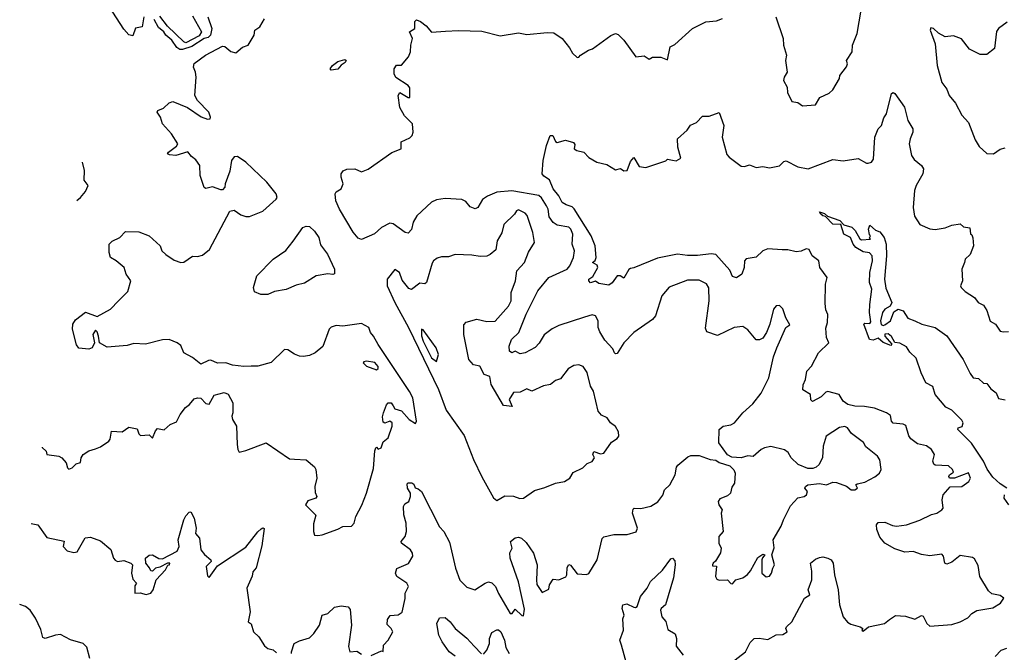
# Model space of a CAD drawing. Extents: x 1995161 to 2088924, y 769148 to 906007.
# Tile 19 of 256: x 1999212 to 2005099, y 797412 to 801198. Entities that reach past the tile are written whole.
import ezdxf

# ---------------------------------------------------------------- set-up
doc = ezdxf.new("R2010")
doc.units = 0

msp = doc.modelspace()

# ---------------------------------------------------------------- linework, layer by layer
at = {"layer": '0CON20XD'}
for points in [[(1999954.2, 801215), (1999943.9, 801156.1), (1999905, 801147.5), (1999887.5, 801102.5), (1999865, 801107.1), (1999835, 801141.5), (1999725, 801310.8)], [(2003733.8, 801215), (2003777.5, 801085), (2003778.6, 801045), (2003796.9, 800985), (2003791.8, 800955), (2003801.9, 800885), (2003783.1, 800855), (2003780, 800835), (2003800, 800795), (2003803.1, 800763.1), (2003828.3, 800708.3), (2003865, 800702), (2003892.3, 800682.3), (2003970.9, 800689.1), (2003996.5, 800733.5), (2004051.2, 800758.8), (2004075, 800778.8), (2004113.3, 800846.7), (2004116.2, 800865), (2004155, 800916), (2004161.9, 800935), (2004156, 800955), (2004189.4, 801005), (2004192.5, 801045), (2004220, 801115), (2004244, 801255)], [(1999345.2, 798640.1), (1999346.9, 798636.9), (1999370, 798615), (1999373.8, 798595), (1999445, 798585.5), (1999463.8, 798575), (1999490, 798545), (1999497.5, 798515), (1999505, 798507.5), (1999525, 798516), (1999549.7, 798540.3), (1999575, 798547.5), (1999580, 798575), (1999592, 798595), (1999625, 798618.6), (1999665, 798630), (1999695, 798641.9), (1999745.4, 798674.6), (1999752.7, 798687.3), (1999760, 798735), (1999825, 798731.9), (1999865, 798760), (1999915, 798750), (1999925, 798720), (1999935, 798709.2), (1999985, 798712.5), (2000005, 798693.3), (2000023, 798737), (2000035, 798751.2), (2000076.4, 798743.6), (2000112.5, 798775), (2000149.5, 798790.5), (2000171.4, 798835), (2000202.7, 798877.3), (2000226.7, 798895), (2000255, 798928.8), (2000274.2, 798935.8), (2000295, 798932), (2000325, 798900.8), (2000345, 798896.2), (2000375, 798950), (2000435, 798967.1), (2000457.4, 798957.4), (2000485.7, 798905.7), (2000485.7, 798844.3), (2000480, 798825), (2000483.3, 798805), (2000508.1, 798765), (2000511.9, 798655), (2000516.1, 798626.1), (2000525, 798610), (2000565, 798618.8), (2000685, 798666), (2000825, 798570), (2000855, 798567.5), (2000923.9, 798563.9), (2000975, 798521.2), (2000982.5, 798505), (2000989.2, 798455), (2000975.7, 798405), (2000978.1, 798368.1), (2000988, 798345), (2000982.5, 798335), (2000935, 798319.2), (2000921.7, 798295), (2000982.7, 798232.7), (2000968.3, 798181.7), (2000968, 798135), (2000973.8, 798113.8), (2000995, 798110), (2001020, 798115), (2001115, 798148.8), (2001145, 798165.8), (2001195, 798167.5), (2001212, 798185), (2001221.2, 798225), (2001257.2, 798292.8), (2001285.5, 798365), (2001327.6, 798512.4), (2001335, 798617.5), (2001342, 798635), (2001345, 798640), (2001355, 798627.5), (2001372.5, 798635), (2001385, 798672.5), (2001415.6, 798695), (2001440, 798765), (2001438.1, 798785), (2001425, 798796.2), (2001395, 798784), (2001385, 798790), (2001381.4, 798821.4), (2001387.1, 798845), (2001405, 798893.8), (2001415, 798905.7), (2001433.3, 798905), (2001445, 798887.5), (2001455, 798870), (2001495, 798856.7), (2001540, 798805), (2001578.5, 798781.5), (2001584.4, 798795), (2001562.2, 798935), (2001542.7, 798972.7), (2001354.9, 799254.9), (2001328.3, 799305), (2001309.8, 799325), (2001299.1, 799355), (2001255, 799379.4), (2001145, 799364.5), (2001105, 799367.7), (2001075, 799357.9), (2001062.9, 799345), (2001025, 799242), (2000979.2, 799205), (2000945, 799188.5), (2000908.3, 799181.7), (2000885, 799184.4), (2000855, 799196), (2000815, 799222.5), (2000795, 799224), (2000715, 799146.9), (2000635, 799124.4), (2000595.8, 799124.2), (2000551.7, 799121.7), (2000485, 799130), (2000445, 799144), (2000395, 799143.3), (2000355, 799160), (2000341.2, 799158.8), (2000295, 799136.2), (2000245, 799176), (2000193.5, 799203.5), (2000175, 799248.8), (2000153.3, 799265), (2000105, 799284.2), (2000065, 799282), (1999964.5, 799255.5), (1999895, 799259.2), (1999855, 799248.5), (1999735, 799238.5), (1999688.2, 799265), (1999683.8, 799305), (1999675, 799330), (1999665, 799340), (1999648.2, 799315), (1999659.1, 799265), (1999645, 799234.6), (1999625, 799226.9), (1999565, 799232), (1999551.8, 799251.8), (1999528.2, 799345), (1999530, 799375), (1999545, 799402.2), (1999605, 799446.9), (1999675, 799422.5), (1999754, 799465), (1999803.1, 799515), (1999858.3, 799571.7), (1999875.8, 799635), (1999848.8, 799675), (1999835.8, 799715), (1999789.2, 799755), (1999754, 799775), (1999746.2, 799805), (1999746, 799855), (1999765, 799872.5), (1999810, 799895), (1999845, 799930), (1999925, 799929.2), (1999985.4, 799905.4), (2000052, 799845), (2000062.5, 799815), (2000085, 799793.1), (2000135, 799758), (2000175, 799745.8), (2000192.7, 799747.3), (2000245, 799781.9), (2000275, 799780.8), (2000305, 799789.2), (2000347, 799823), (2000467.7, 800052.3), (2000495, 800058), (2000535, 800030), (2000565, 800020), (2000585, 800020.8), (2000665, 800052.9), (2000745.5, 800124.5), (2000750.5, 800135), (2000745.8, 800155), (2000689.2, 800225), (2000564.8, 800345), (2000515, 800379.4), (2000493.3, 800376.7), (2000478.6, 800355), (2000469.1, 800290.9), (2000440.8, 800215), (2000438.8, 800195), (2000425, 800180), (2000415, 800180), (2000365, 800198.8), (2000325, 800188), (2000314.4, 800194.4), (2000290.8, 800265), (2000288.8, 800325), (2000265, 800360), (2000238.8, 800378.8), (2000217.1, 800407.1), (2000145, 800385.5), (2000108.5, 800388.5), (2000096, 800395), (2000100.6, 800405), (2000149.7, 800440.3), (2000157.6, 800455), (2000120.5, 800515), (2000065.3, 800575), (2000054, 800614), (2000034.4, 800645), (2000038.8, 800655), (2000072.2, 800667.8), (2000105, 800700), (2000128.3, 800708.3), (2000215, 800672.5), (2000296.1, 800616.1), (2000335, 800602.5), (2000350, 800605), (2000353.3, 800615), (2000342, 800645), (2000274.6, 800714.6), (2000259.2, 800745), (2000266.6, 800853.4), (2000262.8, 800885), (2000250.7, 800915), (2000254.4, 800935.6), (2000323.4, 800986.6), (2000425, 801040), (2000438.4, 801038.4), (2000475, 801008.2), (2000505, 801000), (2000545, 801033.8), (2000577.5, 801045), (2000613.3, 801105), (2000617.5, 801135), (2000647.5, 801155), (2000675, 801202.5)], [(2000337.3, 801215), (2000360.8, 801145), (2000353.4, 801106.6), (2000338.4, 801091.6), (2000315.3, 801085), (2000241.7, 801038.3), (2000185, 801019.2), (2000170.1, 801020.1), (2000152, 801032), (2000122.1, 801075), (2000085.7, 801105.7), (2000074.1, 801125), (2000041, 801151), (2000015, 801200.3)], [(2000245, 801222.2), (2000298, 801125), (2000285, 801102), (2000205, 801060.2), (2000192.6, 801065), (2000095, 801159.7), (2000049.2, 801219.2)], [(2001313.2, 797393.2), (2001375, 797420), (2001385, 797417.5), (2001386.7, 797455), (2001415.6, 797484.4), (2001443.8, 797535), (2001433.8, 797555), (2001409.2, 797579.2), (2001411.1, 797608.9), (2001427.5, 797632.5), (2001475, 797636.2), (2001498.6, 797651.4), (2001516.1, 797733.9), (2001516.2, 797765), (2001537.1, 797805), (2001526.7, 797825), (2001466.9, 797865), (2001459.5, 797885), (2001467, 797913), (2001536.4, 797943.6), (2001562, 797988), (2001560.8, 798005), (2001549.2, 798025), (2001495, 798064.4), (2001491.9, 798075), (2001516.1, 798105), (2001524.7, 798135), (2001522.9, 798185), (2001508.2, 798235), (2001506.5, 798285), (2001515, 798301.4), (2001538.1, 798315), (2001549.6, 798345), (2001548.6, 798365), (2001530.4, 798395), (2001529.4, 798420.6), (2001535, 798426.9), (2001556.9, 798426.9), (2001568.1, 798418.1), (2001576.7, 798396.7), (2001595, 798391.2), (2001615, 798373.8), (2001722.8, 798162.8), (2001747.9, 798135), (2001781.1, 798071.1), (2001817.1, 797915), (2001843.4, 797843.4), (2001885, 797800.8), (2001934.2, 797785.8), (2001995, 797826.5), (2002015, 797833.1), (2002035, 797826.7), (2002057.5, 797805), (2002075, 797763.1), (2002145, 797644), (2002156.2, 797643.8), (2002175, 797670), (2002215, 797632.5), (2002225, 797630), (2002229.5, 797670.5), (2002195, 797834.2), (2002145.3, 797975), (2002143, 798007), (2002156.9, 798035), (2002147.5, 798075), (2002175, 798097.7), (2002195, 798100.8), (2002212, 798095), (2002239.4, 798069.4), (2002284.4, 798005), (2002305.6, 797935), (2002302.5, 797845), (2002305, 797817.5), (2002335, 797770), (2002375, 797790), (2002380, 797815), (2002400.8, 797849.2), (2002435, 797846.5), (2002477.1, 797862.9), (2002483.1, 797875), (2002485, 797920), (2002495, 797936.7), (2002505, 797932.5), (2002545, 797880.8), (2002601.9, 797878.1), (2002615, 797882.7), (2002665, 797965.5), (2002695, 798092.5), (2002705, 798102.5), (2002765, 798116), (2002845, 798116.7), (2002897.6, 798132.4), (2002905.6, 798155), (2002876.9, 798245), (2002881.1, 798268.9), (2002885.9, 798274.1), (2002925, 798272.2), (2002985, 798285.6), (2003027.6, 798312.4), (2003056.7, 798353.3), (2003067.5, 798385), (2003100, 798415), (2003130.7, 798475), (2003139.7, 798520.3), (2003148.1, 798531.9), (2003207.7, 798582.3), (2003225, 798590), (2003275, 798588.8), (2003340, 798565), (2003375, 798562), (2003395, 798548), (2003458.3, 798528.3), (2003483, 798503), (2003490.8, 798485), (2003485.8, 798425), (2003470.5, 798399.5), (2003462, 798365), (2003445, 798348.1), (2003398.9, 798331.1), (2003388, 798315), (2003392.5, 798295), (2003411.9, 798265), (2003407.1, 798245), (2003417.5, 798135), (2003391.9, 798105), (2003392, 798065), (2003405.8, 798035.8), (2003402.1, 798007.9), (2003373.3, 797956.7), (2003357.5, 797945), (2003354, 797935), (2003355, 797930), (2003377.5, 797927.5), (2003373.3, 797865), (2003380.5, 797850.5), (2003395, 797843.3), (2003445, 797845.7), (2003464.2, 797824.2), (2003475, 797822.5), (2003495, 797845.8), (2003535, 797857.3), (2003563.2, 797876.8), (2003581.2, 797898.8), (2003625, 797980), (2003655, 798000), (2003667.5, 797995), (2003652.5, 797977.5), (2003650, 797965), (2003650, 797885), (2003675, 797864), (2003695, 797868), (2003708, 797885), (2003714.4, 797915.6), (2003726.2, 797935), (2003708.8, 797995), (2003722.3, 798037.7), (2003717.5, 798085), (2003765, 798167.5), (2003779.7, 798205), (2003820.9, 798289.1), (2003865, 798336), (2003902.5, 798345), (2003916.7, 798355), (2003922.5, 798375), (2003907.5, 798395), (2003910, 798405), (2003925, 798413.8), (2003995, 798422.5), (2004035.6, 798414.4), (2004075, 798429.2), (2004095, 798428.6), (2004155, 798406.2), (2004184.3, 798385), (2004205.1, 798384.9), (2004221.5, 798395), (2004212.5, 798415), (2004219.5, 798420.5), (2004265, 798430.8), (2004325, 798461.2), (2004353.8, 798485), (2004363.8, 798505), (2004354.1, 798564.1), (2004341.2, 798585), (2004271.3, 798641.3), (2004257.1, 798667.1), (2004185, 798721.9), (2004161.5, 798755), (2004145, 798763.1), (2004113.4, 798756.6), (2004034, 798706), (2004016.1, 798645), (2004011.7, 798578.3), (2003993.3, 798535), (2003975, 798520), (2003955, 798511.9), (2003925, 798511.5), (2003866.7, 798535), (2003825.8, 798575), (2003807.1, 798607.1), (2003784.1, 798624.1), (2003702.7, 798642.7), (2003665, 798635.4), (2003646, 798625), (2003597, 798583), (2003565, 798588), (2003525, 798575.6), (2003470.5, 798580.5), (2003444.1, 798594.1), (2003392, 798665), (2003394.2, 798745.8), (2003417.5, 798765), (2003465, 798774), (2003486.7, 798785), (2003535, 798846), (2003595, 798900), (2003645, 798963.8), (2003691.9, 799055), (2003718.9, 799181.1), (2003738.9, 799235), (2003793.8, 799355), (2003817.5, 799372.5), (2003793.1, 799413.1), (2003775, 799466.7), (2003755, 799488), (2003735, 799486.2), (2003720, 799465), (2003696.5, 799375), (2003676.9, 799325), (2003655, 799291.2), (2003635, 799281.2), (2003615, 799281.4), (2003565, 799342.5), (2003535, 799362.5), (2003485, 799355.7), (2003385, 799307.1), (2003320.3, 799330.3), (2003312.4, 799352.4), (2003334.6, 799515), (2003332.7, 799592.7), (2003318.1, 799618.1), (2003275, 799640), (2003205, 799639.2), (2003095, 799598), (2003050.6, 799545), (2003014, 799425), (2002996.4, 799403.6), (2002884, 799325), (2002825, 799264.4), (2002785, 799200), (2002775, 799197.5), (2002767.5, 799205), (2002758.1, 799228.1), (2002710.9, 799280.9), (2002680.8, 799330.8), (2002670.4, 799355), (2002670, 799395), (2002655.8, 799425), (2002635, 799431.4), (2002588.3, 799418.3), (2002435, 799367.3), (2002395, 799348.5), (2002348, 799312), (2002318.6, 799261.4), (2002294.4, 799235.6), (2002233.8, 799205), (2002205, 799198.6), (2002175, 799213.8), (2002155, 799204.3), (2002140, 799215), (2002138.8, 799245), (2002152.2, 799285), (2002195.5, 799325), (2002239.7, 799435), (2002310.8, 799575), (2002375.7, 799655), (2002485.7, 799704.3), (2002501.8, 799725), (2002523.2, 799775), (2002529.1, 799815), (2002515.4, 799855), (2002518.8, 799915), (2002507.5, 799945), (2002495, 799956.9), (2002425, 799968.7), (2002402, 799985), (2002378.5, 800018.5), (2002371.7, 800065), (2002361.8, 800085), (2002331.5, 800131.5), (2002315.2, 800145.2), (2002155, 800173.6), (2002064.7, 800165.3), (2002008.2, 800141.8), (2001978.5, 800121.5), (2001951.2, 800075), (2001935, 800066.2), (2001905, 800077.5), (2001880.3, 800110.3), (2001855, 800121.4), (2001755, 800127.5), (2001705, 800120.6), (2001675, 800105.6), (2001585.7, 800024.3), (2001564.5, 799985.5), (2001555, 799943.3), (2001535, 799920.6), (2001516.2, 799925), (2001445, 799976.9), (2001425, 799979.4), (2001375, 799954.4), (2001333.7, 799916.3), (2001255, 799882.5), (2001235, 799891.1), (2001205, 799927.3), (2001124.8, 800065), (2001103, 800115), (2001097.3, 800155), (2001105, 800167.1), (2001133.4, 800186.6), (2001146.2, 800215), (2001133.8, 800255), (2001133.8, 800275), (2001147, 800293), (2001167, 800303), (2001215, 800306.5), (2001255, 800286.7), (2001296.4, 800303.6), (2001437.6, 800402.4), (2001492.9, 800425), (2001493, 800467), (2001545, 800490.3), (2001558.8, 800505), (2001564.7, 800525), (2001561.6, 800575), (2001513.7, 800623.7), (2001485, 800673.2), (2001474.5, 800745.5), (2001485, 800762), (2001535, 800732.5), (2001545, 800733.3), (2001545, 800790), (2001535, 800804.2), (2001461.7, 800851.7), (2001450.8, 800875), (2001450, 800905), (2001465, 800926.2), (2001495, 800926.7), (2001535.7, 800975), (2001548.1, 801005), (2001550, 801045), (2001560, 801085), (2001543.3, 801125), (2001573.8, 801146.2), (2001575, 801187.5), (2001585, 801196.7), (2001608.3, 801188.3), (2001641.7, 801161.7), (2001674.2, 801124.2), (2001758.8, 801128.8), (2001835, 801133), (2001975, 801128.8), (2002085, 801101.7), (2002195, 801118.8), (2002245, 801110.5), (2002365, 801122.3), (2002405, 801120), (2002455.8, 801085), (2002500.3, 801030.3), (2002518, 800998), (2002545, 800972.5), (2002555, 800973.3), (2002565, 800986.2), (2002613.3, 801015), (2002637, 801023), (2002745.6, 801104.4), (2002775, 801116.2), (2002790.5, 801110.5), (2002825, 801076.7), (2002896.4, 800976.4), (2002945, 800981.2), (2002975, 800961.2), (2002995, 800973.3), (2003045, 800973.8), (2003085, 800957.5), (2003100.8, 801035), (2003129.4, 801050.6), (2003234.6, 801145.4), (2003315, 801185.8), (2003378.6, 801191.4), (2003415, 801206.2)], [(2005117.4, 801182.6), (2005065, 801145.8), (2005052.9, 801127.1), (2005040.4, 801025), (2004995, 800990.4), (2004955, 800990.8), (2004892.2, 801022.2), (2004843.8, 801083.8), (2004795, 801100.8), (2004745, 801095.8), (2004705, 801117.5), (2004675.5, 801145.5), (2004660, 801150), (2004656.7, 801135), (2004686.7, 801053.3), (2004698.8, 800925), (2004725, 800822.5), (2004755, 800782.5), (2004768.8, 800745), (2004808.3, 800698.3), (2004845.9, 800625.9), (2004885, 800583.8), (2004925, 800478.8), (2004949.2, 800439.2), (2004995, 800398), (2005034.2, 800395.8), (2005075, 800424), (2005105, 800431.4)], [(2001075, 800895.8), (2001068.1, 800905), (2001081.5, 800925), (2001115, 800948.4), (2001155, 800960), (2001164, 800955), (2001158, 800942), (2001133.8, 800926.2), (2001115, 800903.1), (2001075, 800895.8)], [(2004395.9, 798845.9), (2004322.4, 798872.4), (2004262.9, 798882.9), (2004205, 798884.5), (2004163.1, 798895), (2004136.1, 798915), (2004111.2, 798955), (2004045, 798973.1), (2004031.2, 798968.8), (2004005, 798940.5), (2003952.1, 798912.1), (2003942.5, 798922.5), (2003940, 798955), (2003895, 798983.8), (2003896.3, 799013.7), (2003911.4, 799045), (2003918.9, 799095), (2003946.9, 799125), (2003988.5, 799205), (2004049.2, 799265), (2004037, 799297), (2004032.7, 799352.7), (2004041.8, 799385), (2004044.7, 799434.7), (2004032.1, 799462.1), (2004028.8, 799498.8), (2004030, 799615), (2004040.6, 799655), (2003996.2, 799715), (2003991.2, 799755), (2003951.2, 799785), (2003932.1, 799822.1), (2003915, 799826.9), (2003885, 799812.5), (2003855, 799808), (2003805, 799820), (2003770.9, 799820.9), (2003685, 799826.9), (2003655, 799814.2), (2003615, 799776.7), (2003555, 799766), (2003546, 799755), (2003544.5, 799715), (2003530.6, 799675), (2003497.4, 799652.6), (2003475, 799661.4), (2003458.5, 799698.5), (2003375, 799793.1), (2003346.9, 799796.9), (2003265, 799786.7), (2003205, 799786.7), (2003145, 799795.4), (2003025, 799770.5), (2002885, 799712.9), (2002865, 799710), (2002855, 799702.5), (2002825, 799651.2), (2002803.3, 799665), (2002785, 799665.6), (2002755, 799622.5), (2002735, 799610), (2002675, 799619.2), (2002655, 799633.8), (2002625, 799623.3), (2002614.3, 799634.3), (2002614.3, 799645), (2002638.9, 799661.1), (2002668.6, 799715), (2002665, 799730), (2002636.2, 799745), (2002652.6, 799757.4), (2002659.6, 799775), (2002653.3, 799845), (2002628.4, 799905), (2002526.4, 800066.4), (2002515, 800077.5), (2002479.1, 800089.2), (2002455.5, 800105), (2002434.8, 800144.8), (2002400.8, 800185), (2002379.3, 800239.3), (2002345, 800261.8), (2002336.2, 800275), (2002341.9, 800355), (2002361.3, 800445), (2002384.2, 800505.8), (2002400, 800505), (2002415, 800470), (2002425, 800463.3), (2002475, 800476.7), (2002522.5, 800462.5), (2002530.7, 800450.7), (2002527.5, 800425), (2002542.5, 800415), (2002585, 800406.2), (2002614.2, 800374.2), (2002662.5, 800345), (2002721.7, 800331.7), (2002775, 800300), (2002805, 800306.7), (2002823.8, 800293.8), (2002844.1, 800295.9), (2002865, 800350), (2002885, 800373.8), (2002915, 800320), (2002955, 800313.8), (2003075, 800353.3), (2003085, 800362.5), (2003115, 800356.7), (2003137, 800353), (2003165, 800370), (2003148, 800435), (2003146.2, 800485), (2003203.3, 800536.7), (2003223.4, 800566.6), (2003258, 800582), (2003295, 800621.2), (2003335, 800620), (2003395, 800642.5), (2003422.9, 800565), (2003412.9, 800495), (2003441.1, 800391.1), (2003453.8, 800375), (2003525, 800321.5), (2003545, 800319.5), (2003575, 800329.4), (2003615, 800314.5), (2003655, 800318.9), (2003695, 800312.5), (2003755, 800324.4), (2003781.1, 800348.9), (2003795, 800353.3), (2003865, 800317.1), (2003925.6, 800305.6), (2004075, 800361.4), (2004135, 800354), (2004225, 800366.7), (2004275, 800340), (2004285, 800340), (2004305, 800346.2), (2004317.2, 800362.8), (2004324.3, 800495), (2004345.6, 800544.4), (2004365.8, 800565), (2004378.9, 800611.1), (2004394, 800635), (2004424.4, 800755.6), (2004435, 800763.3), (2004445, 800756.7), (2004503.3, 800675), (2004523.1, 800595), (2004552.5, 800545), (2004552.5, 800525), (2004535.6, 800485), (2004530.6, 800455), (2004544.5, 800384.5), (2004561.3, 800361.3), (2004604, 800325), (2004616, 800305), (2004612.5, 800275), (2004572, 800205), (2004562, 800175), (2004554.2, 800074.2), (2004562.3, 800022.3), (2004595, 799972.5), (2004655, 799946.2), (2004685, 799942.5), (2004745, 799952), (2004785, 799967.5), (2004835, 799975.7), (2004855, 799959.4), (2004893.3, 799953.3), (2004896.7, 799916.7), (2004905, 799911.2), (2004911.7, 799891.7), (2004914.5, 799845), (2004896.2, 799793.8), (2004865.7, 799765), (2004861.9, 799745), (2004844.5, 799705), (2004849.4, 799635), (2004838, 799605), (2004841.2, 799595), (2004865, 799571.4), (2004921.2, 799535), (2004942.5, 799505), (2004975, 799488.8), (2004995, 799457.5), (2005015, 799393.1), (2005047.1, 799375), (2005074.6, 799334.6), (2005095, 799329.4), (2005125, 799331.9)], [(1999554.1, 800116.1), (1999575, 800134), (1999605, 800170), (1999621.2, 800205), (1999597.7, 800237.7), (1999598.8, 800295), (1999586.5, 800345)], [(2002065, 798320.5), (2002112.4, 798347.6), (2002165, 798345.7), (2002203.4, 798333.4), (2002225, 798334.5), (2002290.4, 798379.6), (2002352.7, 798397.3), (2002415, 798424.8), (2002469.5, 798435), (2002502, 798455), (2002522.1, 798487.9), (2002578.8, 798515), (2002605, 798542), (2002635, 798553.3), (2002648, 798575), (2002638.9, 798595), (2002645, 798614), (2002685, 798600), (2002705, 798604.3), (2002750.5, 798669.5), (2002785, 798692.5), (2002794, 798705), (2002792.3, 798732.3), (2002775, 798762.5), (2002744.4, 798784.4), (2002725.5, 798815.5), (2002691.4, 798831.4), (2002671.2, 798855), (2002643.9, 798973.9), (2002625.6, 799005.6), (2002605, 799086.7), (2002581.7, 799121.7), (2002555, 799131.9), (2002525, 799129.2), (2002491.9, 799108.1), (2002445, 799048), (2002415, 799039.2), (2002386, 799014), (2002343.3, 799006.7), (2002275, 798975.6), (2002245, 798989.4), (2002205, 798969.5), (2002165, 798966.2), (2002139.2, 798925), (2002156.3, 798883.7), (2002105, 798888.5), (2002031.6, 799015), (2002022.2, 799062.2), (2001989.2, 799075), (2001963.5, 799123.5), (2001925, 799131.5), (2001897.5, 799165), (2001867.8, 799315), (2001867.6, 799372.4), (2001881.5, 799388.5), (2001945.3, 799405.3), (2002005, 799390.9), (2002055, 799392.9), (2002135, 799482.9), (2002150.4, 799515), (2002150, 799565), (2002175.8, 799635), (2002184.8, 799695.2), (2002229.5, 799745), (2002255, 799806), (2002289.2, 799865), (2002280.4, 799925), (2002246, 800026), (2002235, 800040.6), (2002195, 800059.5), (2002182.5, 800055), (2002171.4, 800035), (2002107.7, 799972.3), (2002095, 799922), (2002067.5, 799875), (2002058.9, 799821.1), (2002025, 799791.9), (2002005, 799783.1), (2001965, 799780.5), (2001915, 799789.4), (2001815, 799792.9), (2001775, 799779.5), (2001735, 799779.5), (2001708.1, 799771.9), (2001685.6, 799755), (2001678.1, 799741.9), (2001644.2, 799625), (2001635, 799617.1), (2001605, 799620.6), (2001555, 799582.5), (2001539.3, 799589.3), (2001498.9, 799638.9), (2001482, 799685), (2001455, 799703.3), (2001410, 799645), (2001408.9, 799605), (2001454.9, 799504.9), (2001537.6, 799355), (2001716.4, 798985), (2001761.8, 798861.8), (2001868.8, 798708.8), (2001925.2, 798565), (2001975, 798461.4), (2002045, 798336.2), (2002065, 798320.5)], [(2005113.9, 798393.9), (2005075, 798419.2), (2005030.6, 798460.6), (2004997.6, 798507.6), (2004975.8, 798555), (2004902.8, 798662.8), (2004821.4, 798745), (2004823.3, 798755), (2004847, 798763), (2004852.5, 798785), (2004845, 798800.7), (2004805, 798842.1), (2004785, 798860.4), (2004748.8, 798878.8), (2004685.6, 798955), (2004672.1, 799002.1), (2004630.5, 799025), (2004601.3, 799085), (2004572.1, 799172.1), (2004535, 799208.5), (2004515, 799240.6), (2004475, 799262.7), (2004445, 799266.2), (2004425, 799302.5), (2004405, 799318.1), (2004384.2, 799315.8), (2004384, 799305), (2004426.2, 799256.2), (2004421.7, 799248.3), (2004375, 799265.8), (2004345, 799292.5), (2004315, 799280), (2004293.3, 799285), (2004258.8, 799375), (2004265, 799381.2), (2004295, 799379.4), (2004301.1, 799388.9), (2004293, 799445), (2004294.3, 799494.3), (2004308, 799585), (2004292.9, 799625), (2004295.3, 799685), (2004310.8, 799755), (2004308.9, 799785), (2004292.6, 799802.6), (2004255, 799809.2), (2004210.6, 799835), (2004195.3, 799855.3), (2004178.9, 799895), (2004155, 799906.9), (2004140, 799915), (2004121.9, 799971.9), (2004075, 799973.6), (2004030.7, 800020.7), (2004015, 800023.9), (2004001.9, 800035), (2003995, 800048.8), (2004025, 800037.3), (2004042.7, 800022.7), (2004115, 799996.4), (2004140.8, 799970.8), (2004187.4, 799957.4), (2004207.4, 799937.4), (2004235, 799886.7), (2004245, 799880.8), (2004300, 799885), (2004292.5, 799892.5), (2004300, 799905), (2004293, 799913), (2004287.5, 799945), (2004295, 799967.5), (2004328.6, 799938.6), (2004355, 799928.9), (2004380.8, 799895), (2004392.5, 799855), (2004395.9, 799785), (2004383.1, 799645), (2004391.9, 799591.9), (2004426.8, 799505), (2004417.3, 799482.7), (2004384.4, 799465.6), (2004370.7, 799445), (2004358.1, 799395), (2004362.9, 799372.9), (2004375, 799367.5), (2004385, 799371.1), (2004419.5, 799395), (2004439.5, 799450.5), (2004465, 799466.4), (2004493.8, 799455), (2004522.7, 799412.7), (2004564.5, 799395.5), (2004605.3, 799375.3), (2004685.3, 799355.3), (2004755, 799306.9), (2004854.2, 799165), (2004895, 799080), (2004914, 799055), (2004945, 799051.2), (2004975, 799023.3), (2004995, 799021.2), (2005019.6, 798989.6), (2005051.2, 798965), (2005065, 798930), (2005103.9, 798923.9)], [(2000695, 799553.8), (2000653.9, 799553.9), (2000615, 799570), (2000610, 799595), (2000630, 799665), (2000727.5, 799765), (2000802.6, 799817.4), (2000848, 799872), (2000904.4, 799955), (2000925, 799962.5), (2000945, 799960.7), (2000975, 799932.9), (2000999.7, 799895), (2001010.7, 799850.7), (2001051.4, 799795), (2001094.2, 799705), (2001095, 799677.5), (2001085, 799673.3), (2001055, 799677.5), (2000985, 799666), (2000915, 799620.6), (2000865, 799608.6), (2000805, 799582.9), (2000735, 799570.8), (2000695, 799553.8)], [(2001705, 799153.3), (2001715.4, 799195), (2001701.9, 799235), (2001625, 799342.5), (2001615, 799345.8), (2001614.3, 799305.7), (2001624.2, 799275), (2001675, 799174.2), (2001705, 799153.3)], [(2001345, 799103.1), (2001355, 799110), (2001355, 799122.5), (2001335, 799146.9), (2001285, 799154.2), (2001269.3, 799150.7), (2001266.2, 799145), (2001286.2, 799125), (2001345, 799103.1)], [(2003463.4, 797346.6), (2003551.8, 797415), (2003579.1, 797470.9), (2003603.3, 797495), (2003633.3, 797496.7), (2003685, 797487.7), (2003735, 797515.8), (2003775, 797518.1), (2003800, 797535), (2003793.3, 797555), (2003797.5, 797565), (2003828.5, 797595), (2003905.6, 797735), (2003936.4, 797755), (2003927.3, 797785), (2003948.8, 797845), (2003948.1, 797898.1), (2003940, 797945), (2003970.3, 797969.7), (2003995, 797980), (2004015, 797982.5), (2004045, 797975.7), (2004064, 797965), (2004076.2, 797946.2), (2004084.5, 797875), (2004106.9, 797785), (2004114.4, 797695), (2004136.5, 797625), (2004162.3, 797592.3), (2004180.9, 797580.9), (2004237.5, 797565), (2004252.5, 797555), (2004247.5, 797545), (2004255, 797537.5), (2004286.4, 797563.6), (2004383.3, 797585), (2004412, 797608), (2004448.3, 797631.7), (2004508.9, 797628.9), (2004565, 797610), (2004605, 797632), (2004615, 797628.8), (2004635.6, 797585), (2004655, 797568.2), (2004785, 797577.3), (2004836.2, 797595), (2004881.1, 797618.9), (2004905, 797644.4), (2004935, 797662.2), (2005031.1, 797678.9), (2005075.8, 797705), (2005096.2, 797735), (2005075, 797752.5), (2005025, 797762.5), (2005005, 797778.8), (2004952.2, 797865), (2004942.2, 797932.2), (2004921.7, 797971.7), (2004908.9, 797978.9), (2004835, 797991.2), (2004785, 797952.3), (2004755, 797940), (2004744, 797945), (2004736.5, 797986.5), (2004725, 797998.6), (2004655, 797989.4), (2004605, 797997.3), (2004554.3, 798015.7), (2004505, 798010.8), (2004445, 798031.2), (2004385.4, 798065.4), (2004355, 798100.8), (2004337.8, 798147.8), (2004335.3, 798174.7), (2004345, 798188.8), (2004385, 798190.4), (2004431.1, 798171.1), (2004455, 798167.5), (2004515, 798174.4), (2004595, 798201.8), (2004665, 798237.5), (2004695, 798244.5), (2004726, 798264), (2004733.1, 798275), (2004727.5, 798325), (2004734.2, 798355), (2004775, 798402), (2004845.8, 798404.2), (2004887.8, 798435), (2004897.6, 798455), (2004885, 798486.9), (2004802.5, 798455), (2004772.5, 798455), (2004767.5, 798465), (2004772.5, 798475), (2004795, 798490), (2004788.8, 798505), (2004765, 798527.5), (2004685, 798532), (2004677.3, 798537.3), (2004671.9, 798555), (2004681.9, 798595), (2004665, 798624.7), (2004635, 798647.6), (2004580.5, 798660.5), (2004539.5, 798689.5), (2004527.9, 798707.9), (2004509.7, 798769.7), (2004495, 798776.7), (2004435, 798782.5), (2004424.6, 798795), (2004419.5, 798829.5), (2004395.9, 798845.9)], [(2005125.8, 798295), (2005098.2, 798335), (2005100.6, 798355)], [(1999280.4, 798182.3), (1999320, 798175), (1999375, 798098.5), (1999477.7, 798077.7), (1999472.5, 798045), (1999495, 798019.4), (1999535, 798010), (1999555, 798013.6), (1999603, 798097), (1999635, 798100.4), (1999695, 798080), (1999756.3, 798026.3), (1999771.9, 797975), (1999782.5, 797962.5), (1999795.7, 797955.7), (1999835, 797961.2), (1999875.4, 797945.4), (1999885.5, 797935.5), (1999880.5, 797885), (1999889.2, 797849.2), (1999910, 797825), (1999900.7, 797809.3), (1999900, 797765), (1999932.5, 797767.5), (1999968, 797758), (1999995, 797765.8), (2000010, 797785), (2000028.8, 797845), (2000083.3, 797905), (2000097, 797933), (2000106.7, 797935), (2000110, 797945), (2000095, 797946.2), (2000049.5, 797920.5), (2000024.1, 797915.9), (2000005, 797897.5), (1999995, 797900), (1999988.3, 797918.3), (1999966, 797946), (1999964.3, 797975), (1999985, 797992.9), (2000005, 797994.3), (2000043.8, 797973.8), (2000065, 797970.5), (2000153.1, 798016.9), (2000164.7, 798045), (2000159.6, 798085), (2000193.5, 798205), (2000205, 798228), (2000225, 798250), (2000235, 798252.5), (2000254.4, 798215), (2000267.8, 798155), (2000263.4, 798123.4), (2000287.5, 798095), (2000295.3, 798025.3), (2000316.9, 797996.9), (2000353.8, 797965), (2000356.7, 797955), (2000326.2, 797925), (2000335, 797870), (2000345, 797860), (2000395, 797930), (2000565, 798041.1), (2000635, 798132), (2000655, 798151.2), (2000665, 798156.7), (2000673, 798153), (2000660.6, 798049.4), (2000625, 797917.5), (2000606, 797894), (2000602.1, 797867.9)], [(2002868.8, 797245), (2002809.7, 797455), (2002799.6, 797485), (2002821.6, 797545), (2002818.2, 797611.8), (2002827.1, 797635), (2002814.6, 797675), (2002819.2, 797695), (2002842.5, 797702.5), (2002885, 797682), (2002895, 797680), (2002905, 797686.2), (2002923.5, 797745), (2002964.4, 797795), (2002982.9, 797835), (2003055, 797902.5), (2003105, 797971.2), (2003115, 797976), (2003128.5, 797958.5), (2003131.5, 797935), (2003122, 797858), (2003073.5, 797695), (2003047.1, 797675), (2003044.3, 797665), (2003052.2, 797625), (2003076.3, 797596.3), (2003087.8, 797547.8), (2003131.5, 797521.5), (2003139.1, 797495), (2003138, 797448), (2003178.1, 797395)], [(2000602.1, 797867.9), (2000570.6, 797795), (2000590, 797655), (2000577.5, 797595), (2000595, 797582.5), (2000610, 797535), (2000641.2, 797505), (2000675, 797451.2), (2000695, 797434), (2000726.6, 797426.6), (2000747.8, 797407.8)], [(1999630.4, 797375), (1999613.5, 797443.5), (1999591.2, 797465), (1999515, 797487.1), (1999455, 797518), (1999425, 797515.3), (1999365, 797494.4), (1999349.6, 797499.6), (1999338.6, 797548.6), (1999307.1, 797617.1), (1999275, 797664.2), (1999246.7, 797685), (1999211.8, 797697.7)], [(2000837.5, 797405), (2000836.7, 797415), (2000853.3, 797465), (2000885, 797480.8), (2000945, 797498), (2000970.8, 797525), (2001003.8, 797575), (2001020, 797635), (2001055, 797644), (2001095, 797682), (2001135, 797689.2), (2001175, 797683.8), (2001187.6, 797667.6), (2001196, 797575), (2001177.5, 797447.5), (2001185, 797414), (2001228.3, 797418.3), (2001255, 797400)], [(2001815, 797388.5), (2001780, 797415), (2001738.5, 797475), (2001718.1, 797515), (2001706.2, 797585), (2001722.7, 797617.3), (2001755, 797619.2), (2001785, 797594), (2001815.3, 797555.3), (2001886.4, 797496.4), (2001928.8, 797448.8), (2001972.3, 797402.3)], [(2001985, 797401.2), (2002005.8, 797425), (2002021.4, 797465), (2002020.5, 797495), (2002035, 797531.2), (2002065, 797546.7), (2002075, 797546.7), (2002088.8, 797535), (2002110, 797485), (2002119.7, 797439.7), (2002137.9, 797405)], [(2005045, 797386.7), (2005080, 797425), (2005115, 797437.5)]]:
    msp.add_lwpolyline(points, dxfattribs=at)

doc.saveas('drawing.dxf')
